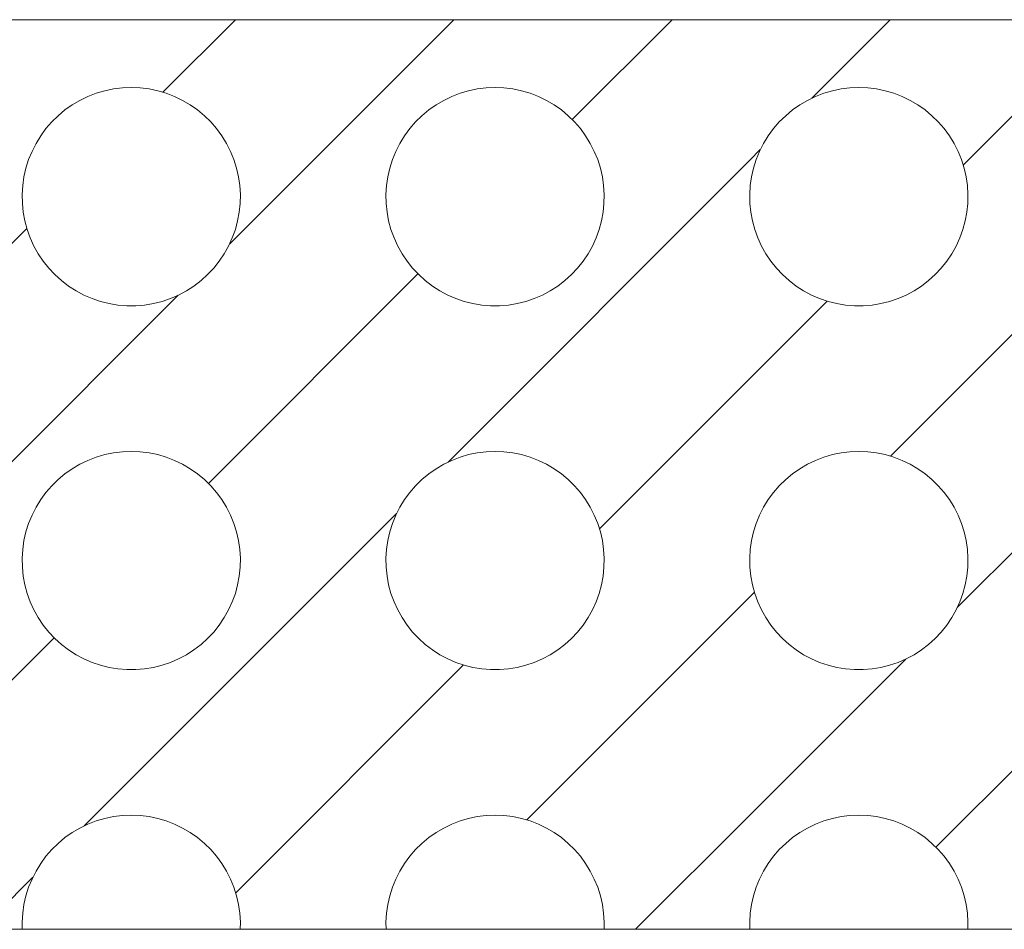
# Model space of a CAD drawing. Header units: metres. Extents: x -80 to 1923, y -189 to 69.
# Tile 232 of 256: x 1643.522 to 1643.792, y -174.419 to -174.169. Entities that reach past the tile are written whole.
import ezdxf

# ---------------------------------------------------------------- set-up
doc = ezdxf.new("R2010")
doc.units = ezdxf.units.M
doc.header["$MEASUREMENT"] = 0
doc.layers.add('V-02_Legende_4_0', color=7, linetype='Continuous')
doc.layers.add('V-02_Legende_4_Neubau_@RL_252 Dämmung', color=7, linetype='Continuous')

# ---------------------------------------------------------------- blocks, each defined once
blk = doc.blocks.new('*X721', base_point=(1585.13814, -197.52334))
at = {"layer": 'V-02_Legende_4_Neubau_@RL_252 Dämmung', "color": 7, "linetype": 'Continuous', "lineweight": 13, "ltscale": 1000}
for p, q in [((1643.56109, -174.18892), (1643.58103, -174.16898)), ((1643.57946, -174.23055), (1643.64103, -174.16898)), ((1643.6736, -174.19641), (1643.70103, -174.16898)), ((1643.73946, -174.19055), (1643.76103, -174.16898)), ((1643.78109, -174.20892), (1643.82103, -174.16898)), ((1643.54511, -174.18852), (1643.54277, -174.18921)), ((1643.54751, -174.18802), (1643.54511, -174.18852)), ((1643.54994, -174.18772), (1643.54751, -174.18802)), ((1643.55239, -174.18762), (1643.54994, -174.18772)), ((1643.55483, -174.18772), (1643.55239, -174.18762)), ((1643.55726, -174.18802), (1643.55483, -174.18772)), ((1643.55966, -174.18852), (1643.55726, -174.18802)), ((1643.562, -174.18921), (1643.55966, -174.18852)), ((1643.64511, -174.18852), (1643.64277, -174.18921)), ((1643.64751, -174.18802), (1643.64511, -174.18852)), ((1643.64994, -174.18772), (1643.64751, -174.18802)), ((1643.65239, -174.18762), (1643.64994, -174.18772)), ((1643.65483, -174.18772), (1643.65239, -174.18762)), ((1643.65726, -174.18802), (1643.65483, -174.18772)), ((1643.65966, -174.18852), (1643.65726, -174.18802)), ((1643.662, -174.18921), (1643.65966, -174.18852)), ((1643.74511, -174.18852), (1643.74277, -174.18921)), ((1643.74751, -174.18802), (1643.74511, -174.18852)), ((1643.74994, -174.18772), (1643.74751, -174.18802)), ((1643.75239, -174.18762), (1643.74994, -174.18772)), ((1643.75483, -174.18772), (1643.75239, -174.18762)), ((1643.75726, -174.18802), (1643.75483, -174.18772)), ((1643.75966, -174.18852), (1643.75726, -174.18802)), ((1643.762, -174.18921), (1643.75966, -174.18852)), ((1643.53828, -174.19115), (1643.53617, -174.19239)), ((1643.54048, -174.19009), (1643.53828, -174.19115)), ((1643.54277, -174.18921), (1643.54048, -174.19009)), ((1643.56429, -174.19009), (1643.562, -174.18921)), ((1643.56649, -174.19115), (1643.56429, -174.19009)), ((1643.5686, -174.19239), (1643.56649, -174.19115)), ((1643.63828, -174.19115), (1643.63617, -174.19239)), ((1643.64048, -174.19009), (1643.63828, -174.19115)), ((1643.64277, -174.18921), (1643.64048, -174.19009)), ((1643.66429, -174.19009), (1643.662, -174.18921)), ((1643.66649, -174.19115), (1643.66429, -174.19009)), ((1643.6686, -174.19239), (1643.66649, -174.19115)), ((1643.73828, -174.19115), (1643.73617, -174.19239)), ((1643.74048, -174.19009), (1643.73828, -174.19115)), ((1643.74277, -174.18921), (1643.74048, -174.19009)), ((1643.76429, -174.19009), (1643.762, -174.18921)), ((1643.76649, -174.19115), (1643.76429, -174.19009)), ((1643.7686, -174.19239), (1643.76649, -174.19115)), ((1643.53416, -174.19379), (1643.53228, -174.19536)), ((1643.53617, -174.19239), (1643.53416, -174.19379)), ((1643.57061, -174.19379), (1643.5686, -174.19239)), ((1643.57249, -174.19536), (1643.57061, -174.19379)), ((1643.63416, -174.19379), (1643.63228, -174.19536)), ((1643.63617, -174.19239), (1643.63416, -174.19379)), ((1643.67061, -174.19379), (1643.6686, -174.19239)), ((1643.67249, -174.19536), (1643.67061, -174.19379)), ((1643.73416, -174.19379), (1643.73228, -174.19536)), ((1643.73617, -174.19239), (1643.73416, -174.19379)), ((1643.77061, -174.19379), (1643.7686, -174.19239)), ((1643.77249, -174.19536), (1643.77061, -174.19379)), ((1643.53228, -174.19536), (1643.53053, -174.19707)), ((1643.57424, -174.19707), (1643.57249, -174.19536)), ((1643.63228, -174.19536), (1643.63053, -174.19707)), ((1643.67424, -174.19707), (1643.67249, -174.19536)), ((1643.73228, -174.19536), (1643.73053, -174.19707)), ((1643.77424, -174.19707), (1643.77249, -174.19536)), ((1643.52893, -174.19892), (1643.52748, -174.20089)), ((1643.53053, -174.19707), (1643.52893, -174.19892)), ((1643.57584, -174.19892), (1643.57424, -174.19707)), ((1643.57729, -174.20089), (1643.57584, -174.19892)), ((1643.62893, -174.19892), (1643.62748, -174.20089)), ((1643.63053, -174.19707), (1643.62893, -174.19892)), ((1643.67584, -174.19892), (1643.67424, -174.19707)), ((1643.67729, -174.20089), (1643.67584, -174.19892)), ((1643.72893, -174.19892), (1643.72748, -174.20089)), ((1643.73053, -174.19707), (1643.72893, -174.19892)), ((1643.77584, -174.19892), (1643.77424, -174.19707)), ((1643.77729, -174.20089), (1643.77584, -174.19892)), ((1643.52748, -174.20089), (1643.5262, -174.20298)), ((1643.57857, -174.20298), (1643.57729, -174.20089)), ((1643.62748, -174.20089), (1643.6262, -174.20298)), ((1643.67857, -174.20298), (1643.67729, -174.20089)), ((1643.72748, -174.20089), (1643.7262, -174.20298)), ((1643.77857, -174.20298), (1643.77729, -174.20089)), ((1643.5262, -174.20298), (1643.5251, -174.20516)), ((1643.57967, -174.20516), (1643.57857, -174.20298)), ((1643.6262, -174.20298), (1643.6251, -174.20516)), ((1643.67967, -174.20516), (1643.67857, -174.20298)), ((1643.72239, -174.20762), (1643.72531, -174.20469)), ((1643.7262, -174.20298), (1643.7251, -174.20516)), ((1643.77967, -174.20516), (1643.77857, -174.20298)), ((1643.52417, -174.20743), (1643.52343, -174.20976)), ((1643.5251, -174.20516), (1643.52417, -174.20743)), ((1643.5806, -174.20743), (1643.57967, -174.20516)), ((1643.58134, -174.20976), (1643.5806, -174.20743)), ((1643.62417, -174.20743), (1643.62343, -174.20976)), ((1643.6251, -174.20516), (1643.62417, -174.20743)), ((1643.63946, -174.29055), (1643.72239, -174.20762)), ((1643.6806, -174.20743), (1643.67967, -174.20516)), ((1643.68134, -174.20976), (1643.6806, -174.20743)), ((1643.72417, -174.20743), (1643.72343, -174.20976)), ((1643.7251, -174.20516), (1643.72417, -174.20743)), ((1643.7806, -174.20743), (1643.77967, -174.20516)), ((1643.78134, -174.20976), (1643.7806, -174.20743)), ((1643.52343, -174.20976), (1643.52289, -174.21215)), ((1643.58188, -174.21215), (1643.58134, -174.20976)), ((1643.62343, -174.20976), (1643.62289, -174.21215)), ((1643.68188, -174.21215), (1643.68134, -174.20976)), ((1643.72343, -174.20976), (1643.72289, -174.21215)), ((1643.78188, -174.21215), (1643.78134, -174.20976)), ((1643.52289, -174.21215), (1643.52254, -174.21457)), ((1643.58223, -174.21457), (1643.58188, -174.21215)), ((1643.62289, -174.21215), (1643.62254, -174.21457)), ((1643.68223, -174.21457), (1643.68188, -174.21215)), ((1643.72289, -174.21215), (1643.72254, -174.21457)), ((1643.78223, -174.21457), (1643.78188, -174.21215)), ((1643.52254, -174.21457), (1643.52239, -174.21701)), ((1643.58238, -174.21701), (1643.58223, -174.21457)), ((1643.62254, -174.21457), (1643.62239, -174.21701)), ((1643.68238, -174.21701), (1643.68223, -174.21457)), ((1643.72254, -174.21457), (1643.72239, -174.21701)), ((1643.78238, -174.21701), (1643.78223, -174.21457)), ((1643.52239, -174.21701), (1643.52244, -174.21946)), ((1643.58233, -174.21946), (1643.58238, -174.21701)), ((1643.62239, -174.21701), (1643.62244, -174.21946)), ((1643.68233, -174.21946), (1643.68238, -174.21701)), ((1643.72239, -174.21701), (1643.72244, -174.21946)), ((1643.78233, -174.21946), (1643.78238, -174.21701)), ((1643.52244, -174.21946), (1643.52269, -174.22189)), ((1643.58208, -174.22189), (1643.58233, -174.21946)), ((1643.62244, -174.21946), (1643.62269, -174.22189)), ((1643.68208, -174.22189), (1643.68233, -174.21946)), ((1643.72244, -174.21946), (1643.72269, -174.22189)), ((1643.78208, -174.22189), (1643.78233, -174.21946)), ((1643.52269, -174.22189), (1643.52314, -174.2243)), ((1643.58163, -174.2243), (1643.58208, -174.22189)), ((1643.62269, -174.22189), (1643.62314, -174.2243)), ((1643.68163, -174.2243), (1643.68208, -174.22189)), ((1643.72269, -174.22189), (1643.72314, -174.2243)), ((1643.78163, -174.2243), (1643.78208, -174.22189)), ((1643.46109, -174.28892), (1643.52368, -174.22633)), ((1643.52314, -174.2243), (1643.52378, -174.22666)), ((1643.52378, -174.22666), (1643.52461, -174.22896)), ((1643.58016, -174.22896), (1643.58099, -174.22666)), ((1643.58099, -174.22666), (1643.58163, -174.2243)), ((1643.62314, -174.2243), (1643.62378, -174.22666)), ((1643.62378, -174.22666), (1643.62461, -174.22896)), ((1643.68016, -174.22896), (1643.68099, -174.22666)), ((1643.68099, -174.22666), (1643.68163, -174.2243)), ((1643.72314, -174.2243), (1643.72378, -174.22666)), ((1643.72378, -174.22666), (1643.72461, -174.22896)), ((1643.76109, -174.28892), (1643.82368, -174.22633)), ((1643.78016, -174.22896), (1643.78099, -174.22666)), ((1643.78099, -174.22666), (1643.78163, -174.2243)), ((1643.52461, -174.22896), (1643.52563, -174.23119)), ((1643.57914, -174.23119), (1643.58016, -174.22896)), ((1643.62461, -174.22896), (1643.62563, -174.23119)), ((1643.67914, -174.23119), (1643.68016, -174.22896)), ((1643.72461, -174.22896), (1643.72563, -174.23119)), ((1643.77914, -174.23119), (1643.78016, -174.22896)), ((1643.52563, -174.23119), (1643.52682, -174.23332)), ((1643.57795, -174.23332), (1643.57914, -174.23119)), ((1643.62563, -174.23119), (1643.62682, -174.23332)), ((1643.67795, -174.23332), (1643.67914, -174.23119)), ((1643.72563, -174.23119), (1643.72682, -174.23332)), ((1643.77795, -174.23332), (1643.77914, -174.23119)), ((1643.52682, -174.23332), (1643.52819, -174.23536)), ((1643.57658, -174.23536), (1643.57795, -174.23332)), ((1643.62682, -174.23332), (1643.62819, -174.23536)), ((1643.67658, -174.23536), (1643.67795, -174.23332)), ((1643.72682, -174.23332), (1643.72819, -174.23536)), ((1643.77658, -174.23536), (1643.77795, -174.23332)), ((1643.52819, -174.23536), (1643.52971, -174.23727)), ((1643.52971, -174.23727), (1643.53139, -174.23905)), ((1643.57338, -174.23905), (1643.57506, -174.23727)), ((1643.57506, -174.23727), (1643.57658, -174.23536)), ((1643.62819, -174.23536), (1643.62971, -174.23727)), ((1643.62971, -174.23727), (1643.63139, -174.23905)), ((1643.67338, -174.23905), (1643.67506, -174.23727)), ((1643.67506, -174.23727), (1643.67658, -174.23536)), ((1643.72819, -174.23536), (1643.72971, -174.23727)), ((1643.72971, -174.23727), (1643.73139, -174.23905)), ((1643.77338, -174.23905), (1643.77506, -174.23727)), ((1643.77506, -174.23727), (1643.77658, -174.23536)), ((1643.53139, -174.23905), (1643.53321, -174.24069)), ((1643.57156, -174.24069), (1643.57338, -174.23905)), ((1643.5736, -174.29641), (1643.63117, -174.23884)), ((1643.63139, -174.23905), (1643.63321, -174.24069)), ((1643.67156, -174.24069), (1643.67338, -174.23905)), ((1643.73139, -174.23905), (1643.73321, -174.24069)), ((1643.77156, -174.24069), (1643.77338, -174.23905)), ((1643.53321, -174.24069), (1643.53515, -174.24218)), ((1643.53515, -174.24218), (1643.53721, -174.2435)), ((1643.56756, -174.2435), (1643.56962, -174.24218)), ((1643.56962, -174.24218), (1643.57156, -174.24069)), ((1643.63321, -174.24069), (1643.63515, -174.24218)), ((1643.63515, -174.24218), (1643.63721, -174.2435)), ((1643.66756, -174.2435), (1643.66962, -174.24218)), ((1643.66962, -174.24218), (1643.67156, -174.24069)), ((1643.73321, -174.24069), (1643.73515, -174.24218)), ((1643.73515, -174.24218), (1643.73721, -174.2435)), ((1643.76756, -174.2435), (1643.76962, -174.24218)), ((1643.76962, -174.24218), (1643.77156, -174.24069)), ((1643.47946, -174.33055), (1643.56531, -174.24469)), ((1643.53721, -174.2435), (1643.53937, -174.24465)), ((1643.53937, -174.24465), (1643.54162, -174.24562)), ((1643.54162, -174.24562), (1643.54393, -174.24641)), ((1643.56084, -174.24641), (1643.56316, -174.24562)), ((1643.56316, -174.24562), (1643.5654, -174.24465)), ((1643.5654, -174.24465), (1643.56756, -174.2435)), ((1643.63721, -174.2435), (1643.63937, -174.24465)), ((1643.63937, -174.24465), (1643.64162, -174.24562)), ((1643.64162, -174.24562), (1643.64393, -174.24641)), ((1643.66084, -174.24641), (1643.66316, -174.24562)), ((1643.66316, -174.24562), (1643.6654, -174.24465)), ((1643.6654, -174.24465), (1643.66756, -174.2435)), ((1643.73721, -174.2435), (1643.73937, -174.24465)), ((1643.73937, -174.24465), (1643.74162, -174.24562)), ((1643.74162, -174.24562), (1643.74393, -174.24641)), ((1643.76084, -174.24641), (1643.76316, -174.24562)), ((1643.76316, -174.24562), (1643.7654, -174.24465)), ((1643.7654, -174.24465), (1643.76756, -174.2435)), ((1643.77946, -174.33055), (1643.86531, -174.24469)), ((1643.54393, -174.24641), (1643.54631, -174.247)), ((1643.54631, -174.247), (1643.54872, -174.2474)), ((1643.54872, -174.2474), (1643.55116, -174.2476)), ((1643.55116, -174.2476), (1643.55361, -174.2476)), ((1643.55361, -174.2476), (1643.55605, -174.2474)), ((1643.55605, -174.2474), (1643.55846, -174.247)), ((1643.55846, -174.247), (1643.56084, -174.24641)), ((1643.64393, -174.24641), (1643.64631, -174.247)), ((1643.64631, -174.247), (1643.64872, -174.2474)), ((1643.64872, -174.2474), (1643.65116, -174.2476)), ((1643.65116, -174.2476), (1643.65361, -174.2476)), ((1643.65361, -174.2476), (1643.65605, -174.2474)), ((1643.65605, -174.2474), (1643.65846, -174.247)), ((1643.65846, -174.247), (1643.66084, -174.24641)), ((1643.72239, -174.26762), (1643.74368, -174.24633)), ((1643.74393, -174.24641), (1643.74631, -174.247)), ((1643.74631, -174.247), (1643.74872, -174.2474)), ((1643.74872, -174.2474), (1643.75116, -174.2476)), ((1643.75116, -174.2476), (1643.75361, -174.2476)), ((1643.75361, -174.2476), (1643.75605, -174.2474)), ((1643.75605, -174.2474), (1643.75846, -174.247)), ((1643.75846, -174.247), (1643.76084, -174.24641)), ((1643.68109, -174.30892), (1643.72239, -174.26762)), ((1643.54511, -174.28852), (1643.54277, -174.28921)), ((1643.54751, -174.28802), (1643.54511, -174.28852)), ((1643.54994, -174.28772), (1643.54751, -174.28802)), ((1643.55239, -174.28762), (1643.54994, -174.28772)), ((1643.55483, -174.28772), (1643.55239, -174.28762)), ((1643.55726, -174.28802), (1643.55483, -174.28772)), ((1643.55966, -174.28852), (1643.55726, -174.28802)), ((1643.562, -174.28921), (1643.55966, -174.28852)), ((1643.64511, -174.28852), (1643.64277, -174.28921)), ((1643.64751, -174.28802), (1643.64511, -174.28852)), ((1643.64994, -174.28772), (1643.64751, -174.28802)), ((1643.65239, -174.28762), (1643.64994, -174.28772)), ((1643.65483, -174.28772), (1643.65239, -174.28762)), ((1643.65726, -174.28802), (1643.65483, -174.28772)), ((1643.65966, -174.28852), (1643.65726, -174.28802)), ((1643.662, -174.28921), (1643.65966, -174.28852)), ((1643.74511, -174.28852), (1643.74277, -174.28921)), ((1643.74751, -174.28802), (1643.74511, -174.28852)), ((1643.74994, -174.28772), (1643.74751, -174.28802)), ((1643.75239, -174.28762), (1643.74994, -174.28772)), ((1643.75483, -174.28772), (1643.75239, -174.28762)), ((1643.75726, -174.28802), (1643.75483, -174.28772)), ((1643.75966, -174.28852), (1643.75726, -174.28802)), ((1643.762, -174.28921), (1643.75966, -174.28852)), ((1643.53828, -174.29115), (1643.53617, -174.29239)), ((1643.54048, -174.29009), (1643.53828, -174.29115)), ((1643.54277, -174.28921), (1643.54048, -174.29009)), ((1643.56429, -174.29009), (1643.562, -174.28921)), ((1643.56649, -174.29115), (1643.56429, -174.29009)), ((1643.5686, -174.29239), (1643.56649, -174.29115)), ((1643.63828, -174.29115), (1643.63617, -174.29239)), ((1643.64048, -174.29009), (1643.63828, -174.29115)), ((1643.64277, -174.28921), (1643.64048, -174.29009)), ((1643.66429, -174.29009), (1643.662, -174.28921)), ((1643.66649, -174.29115), (1643.66429, -174.29009)), ((1643.6686, -174.29239), (1643.66649, -174.29115)), ((1643.73828, -174.29115), (1643.73617, -174.29239)), ((1643.74048, -174.29009), (1643.73828, -174.29115)), ((1643.74277, -174.28921), (1643.74048, -174.29009)), ((1643.76429, -174.29009), (1643.762, -174.28921)), ((1643.76649, -174.29115), (1643.76429, -174.29009)), ((1643.7686, -174.29239), (1643.76649, -174.29115)), ((1643.53416, -174.29379), (1643.53228, -174.29536)), ((1643.53617, -174.29239), (1643.53416, -174.29379)), ((1643.57061, -174.29379), (1643.5686, -174.29239)), ((1643.57249, -174.29536), (1643.57061, -174.29379)), ((1643.63416, -174.29379), (1643.63228, -174.29536)), ((1643.63617, -174.29239), (1643.63416, -174.29379)), ((1643.67061, -174.29379), (1643.6686, -174.29239)), ((1643.67249, -174.29536), (1643.67061, -174.29379)), ((1643.73416, -174.29379), (1643.73228, -174.29536)), ((1643.73617, -174.29239), (1643.73416, -174.29379)), ((1643.77061, -174.29379), (1643.7686, -174.29239)), ((1643.77249, -174.29536), (1643.77061, -174.29379)), ((1643.53053, -174.29707), (1643.52893, -174.29892)), ((1643.53228, -174.29536), (1643.53053, -174.29707)), ((1643.57424, -174.29707), (1643.57249, -174.29536)), ((1643.57584, -174.29892), (1643.57424, -174.29707)), ((1643.63053, -174.29707), (1643.62893, -174.29892)), ((1643.63228, -174.29536), (1643.63053, -174.29707)), ((1643.67424, -174.29707), (1643.67249, -174.29536)), ((1643.67584, -174.29892), (1643.67424, -174.29707)), ((1643.73053, -174.29707), (1643.72893, -174.29892)), ((1643.73228, -174.29536), (1643.73053, -174.29707)), ((1643.77424, -174.29707), (1643.77249, -174.29536)), ((1643.77584, -174.29892), (1643.77424, -174.29707)), ((1643.52893, -174.29892), (1643.52748, -174.30089)), ((1643.57729, -174.30089), (1643.57584, -174.29892)), ((1643.62893, -174.29892), (1643.62748, -174.30089)), ((1643.67729, -174.30089), (1643.67584, -174.29892)), ((1643.72893, -174.29892), (1643.72748, -174.30089)), ((1643.77729, -174.30089), (1643.77584, -174.29892)), ((1643.52748, -174.30089), (1643.5262, -174.30298)), ((1643.57857, -174.30298), (1643.57729, -174.30089)), ((1643.62748, -174.30089), (1643.6262, -174.30298)), ((1643.67857, -174.30298), (1643.67729, -174.30089)), ((1643.72748, -174.30089), (1643.7262, -174.30298)), ((1643.77857, -174.30298), (1643.77729, -174.30089)), ((1643.5251, -174.30516), (1643.52417, -174.30743)), ((1643.5262, -174.30298), (1643.5251, -174.30516)), ((1643.53946, -174.39055), (1643.62531, -174.30469)), ((1643.57967, -174.30516), (1643.57857, -174.30298)), ((1643.5806, -174.30743), (1643.57967, -174.30516)), ((1643.6251, -174.30516), (1643.62417, -174.30743)), ((1643.6262, -174.30298), (1643.6251, -174.30516)), ((1643.67967, -174.30516), (1643.67857, -174.30298)), ((1643.6806, -174.30743), (1643.67967, -174.30516)), ((1643.7251, -174.30516), (1643.72417, -174.30743)), ((1643.7262, -174.30298), (1643.7251, -174.30516)), ((1643.77967, -174.30516), (1643.77857, -174.30298)), ((1643.7806, -174.30743), (1643.77967, -174.30516)), ((1643.52417, -174.30743), (1643.52343, -174.30976)), ((1643.58134, -174.30976), (1643.5806, -174.30743)), ((1643.62417, -174.30743), (1643.62343, -174.30976)), ((1643.68134, -174.30976), (1643.6806, -174.30743)), ((1643.72417, -174.30743), (1643.72343, -174.30976)), ((1643.78134, -174.30976), (1643.7806, -174.30743)), ((1643.52343, -174.30976), (1643.52289, -174.31215)), ((1643.58188, -174.31215), (1643.58134, -174.30976)), ((1643.62343, -174.30976), (1643.62289, -174.31215)), ((1643.68188, -174.31215), (1643.68134, -174.30976)), ((1643.72343, -174.30976), (1643.72289, -174.31215)), ((1643.78188, -174.31215), (1643.78134, -174.30976)), ((1643.52289, -174.31215), (1643.52254, -174.31457)), ((1643.58223, -174.31457), (1643.58188, -174.31215)), ((1643.62289, -174.31215), (1643.62254, -174.31457)), ((1643.68223, -174.31457), (1643.68188, -174.31215)), ((1643.72289, -174.31215), (1643.72254, -174.31457)), ((1643.78223, -174.31457), (1643.78188, -174.31215)), ((1643.52254, -174.31457), (1643.52239, -174.31701)), ((1643.58238, -174.31701), (1643.58223, -174.31457)), ((1643.62254, -174.31457), (1643.62239, -174.31701)), ((1643.68238, -174.31701), (1643.68223, -174.31457)), ((1643.72254, -174.31457), (1643.72239, -174.31701)), ((1643.78238, -174.31701), (1643.78223, -174.31457)), ((1643.52239, -174.31701), (1643.52244, -174.31946)), ((1643.58233, -174.31946), (1643.58238, -174.31701)), ((1643.62239, -174.31701), (1643.62244, -174.31946)), ((1643.68233, -174.31946), (1643.68238, -174.31701)), ((1643.72239, -174.31701), (1643.72244, -174.31946)), ((1643.78233, -174.31946), (1643.78238, -174.31701)), ((1643.52244, -174.31946), (1643.52269, -174.32189)), ((1643.58208, -174.32189), (1643.58233, -174.31946)), ((1643.62244, -174.31946), (1643.62269, -174.32189)), ((1643.68208, -174.32189), (1643.68233, -174.31946)), ((1643.72244, -174.31946), (1643.72269, -174.32189)), ((1643.78208, -174.32189), (1643.78233, -174.31946)), ((1643.52269, -174.32189), (1643.52314, -174.3243)), ((1643.58163, -174.3243), (1643.58208, -174.32189)), ((1643.62269, -174.32189), (1643.62314, -174.3243)), ((1643.68163, -174.3243), (1643.68208, -174.32189)), ((1643.72269, -174.32189), (1643.72314, -174.3243)), ((1643.78163, -174.3243), (1643.78208, -174.32189)), ((1643.52314, -174.3243), (1643.52378, -174.32666)), ((1643.52378, -174.32666), (1643.52461, -174.32896)), ((1643.58016, -174.32896), (1643.58099, -174.32666)), ((1643.58099, -174.32666), (1643.58163, -174.3243)), ((1643.62314, -174.3243), (1643.62378, -174.32666)), ((1643.62378, -174.32666), (1643.62461, -174.32896)), ((1643.68016, -174.32896), (1643.68099, -174.32666)), ((1643.68099, -174.32666), (1643.68163, -174.3243)), ((1643.72239, -174.32762), (1643.72368, -174.32633)), ((1643.72314, -174.3243), (1643.72378, -174.32666)), ((1643.72378, -174.32666), (1643.72461, -174.32896)), ((1643.78016, -174.32896), (1643.78099, -174.32666)), ((1643.78099, -174.32666), (1643.78163, -174.3243)), ((1643.52461, -174.32896), (1643.52563, -174.33119)), ((1643.57914, -174.33119), (1643.58016, -174.32896)), ((1643.62461, -174.32896), (1643.62563, -174.33119)), ((1643.66109, -174.38892), (1643.72239, -174.32762)), ((1643.67914, -174.33119), (1643.68016, -174.32896)), ((1643.72461, -174.32896), (1643.72563, -174.33119)), ((1643.77914, -174.33119), (1643.78016, -174.32896)), ((1643.52563, -174.33119), (1643.52682, -174.33332)), ((1643.57795, -174.33332), (1643.57914, -174.33119)), ((1643.62563, -174.33119), (1643.62682, -174.33332)), ((1643.67795, -174.33332), (1643.67914, -174.33119)), ((1643.72563, -174.33119), (1643.72682, -174.33332)), ((1643.77795, -174.33332), (1643.77914, -174.33119)), ((1643.52682, -174.33332), (1643.52819, -174.33536)), ((1643.57658, -174.33536), (1643.57795, -174.33332)), ((1643.62682, -174.33332), (1643.62819, -174.33536)), ((1643.67658, -174.33536), (1643.67795, -174.33332)), ((1643.72682, -174.33332), (1643.72819, -174.33536)), ((1643.77658, -174.33536), (1643.77795, -174.33332)), ((1643.52819, -174.33536), (1643.52971, -174.33727)), ((1643.52971, -174.33727), (1643.53139, -174.33905)), ((1643.57338, -174.33905), (1643.57506, -174.33727)), ((1643.57506, -174.33727), (1643.57658, -174.33536)), ((1643.62819, -174.33536), (1643.62971, -174.33727)), ((1643.62971, -174.33727), (1643.63139, -174.33905)), ((1643.67338, -174.33905), (1643.67506, -174.33727)), ((1643.67506, -174.33727), (1643.67658, -174.33536)), ((1643.72819, -174.33536), (1643.72971, -174.33727)), ((1643.72971, -174.33727), (1643.73139, -174.33905)), ((1643.77338, -174.33905), (1643.77506, -174.33727)), ((1643.77506, -174.33727), (1643.77658, -174.33536)), ((1643.4736, -174.39641), (1643.53117, -174.33884)), ((1643.53139, -174.33905), (1643.53321, -174.34069)), ((1643.57156, -174.34069), (1643.57338, -174.33905)), ((1643.63139, -174.33905), (1643.63321, -174.34069)), ((1643.67156, -174.34069), (1643.67338, -174.33905)), ((1643.73139, -174.33905), (1643.73321, -174.34069)), ((1643.77156, -174.34069), (1643.77338, -174.33905)), ((1643.7736, -174.39641), (1643.83117, -174.33884)), ((1643.53321, -174.34069), (1643.53515, -174.34218)), ((1643.53515, -174.34218), (1643.53721, -174.3435)), ((1643.56756, -174.3435), (1643.56962, -174.34218)), ((1643.56962, -174.34218), (1643.57156, -174.34069)), ((1643.63321, -174.34069), (1643.63515, -174.34218)), ((1643.63515, -174.34218), (1643.63721, -174.3435)), ((1643.66756, -174.3435), (1643.66962, -174.34218)), ((1643.66962, -174.34218), (1643.67156, -174.34069)), ((1643.73321, -174.34069), (1643.73515, -174.34218)), ((1643.73515, -174.34218), (1643.73721, -174.3435)), ((1643.76756, -174.3435), (1643.76962, -174.34218)), ((1643.76962, -174.34218), (1643.77156, -174.34069)), ((1643.53721, -174.3435), (1643.53937, -174.34465)), ((1643.53937, -174.34465), (1643.54162, -174.34562)), ((1643.54162, -174.34562), (1643.54393, -174.34641)), ((1643.56084, -174.34641), (1643.56316, -174.34562)), ((1643.56316, -174.34562), (1643.5654, -174.34465)), ((1643.5654, -174.34465), (1643.56756, -174.3435)), ((1643.63721, -174.3435), (1643.63937, -174.34465)), ((1643.63937, -174.34465), (1643.64162, -174.34562)), ((1643.64162, -174.34562), (1643.64393, -174.34641)), ((1643.66084, -174.34641), (1643.66316, -174.34562)), ((1643.66316, -174.34562), (1643.6654, -174.34465)), ((1643.6654, -174.34465), (1643.66756, -174.3435)), ((1643.72239, -174.38762), (1643.76531, -174.34469)), ((1643.73721, -174.3435), (1643.73937, -174.34465)), ((1643.73937, -174.34465), (1643.74162, -174.34562)), ((1643.74162, -174.34562), (1643.74393, -174.34641)), ((1643.76084, -174.34641), (1643.76316, -174.34562)), ((1643.76316, -174.34562), (1643.7654, -174.34465)), ((1643.7654, -174.34465), (1643.76756, -174.3435)), ((1643.54393, -174.34641), (1643.54631, -174.347)), ((1643.54631, -174.347), (1643.54872, -174.3474)), ((1643.54872, -174.3474), (1643.55116, -174.3476)), ((1643.55116, -174.3476), (1643.55361, -174.3476)), ((1643.55361, -174.3476), (1643.55605, -174.3474)), ((1643.55605, -174.3474), (1643.55846, -174.347)), ((1643.55846, -174.347), (1643.56084, -174.34641)), ((1643.58109, -174.40892), (1643.64368, -174.34633)), ((1643.64393, -174.34641), (1643.64631, -174.347)), ((1643.64631, -174.347), (1643.64872, -174.3474)), ((1643.64872, -174.3474), (1643.65116, -174.3476)), ((1643.65116, -174.3476), (1643.65361, -174.3476)), ((1643.65361, -174.3476), (1643.65605, -174.3474)), ((1643.65605, -174.3474), (1643.65846, -174.347)), ((1643.65846, -174.347), (1643.66084, -174.34641)), ((1643.74393, -174.34641), (1643.74631, -174.347)), ((1643.74631, -174.347), (1643.74872, -174.3474)), ((1643.74872, -174.3474), (1643.75116, -174.3476)), ((1643.75116, -174.3476), (1643.75361, -174.3476)), ((1643.75361, -174.3476), (1643.75605, -174.3474)), ((1643.75605, -174.3474), (1643.75846, -174.347)), ((1643.75846, -174.347), (1643.76084, -174.34641)), ((1643.54511, -174.38852), (1643.54277, -174.38921)), ((1643.54751, -174.38802), (1643.54511, -174.38852)), ((1643.54994, -174.38772), (1643.54751, -174.38802)), ((1643.55239, -174.38762), (1643.54994, -174.38772)), ((1643.55483, -174.38772), (1643.55239, -174.38762)), ((1643.55726, -174.38802), (1643.55483, -174.38772)), ((1643.55966, -174.38852), (1643.55726, -174.38802)), ((1643.562, -174.38921), (1643.55966, -174.38852)), ((1643.64511, -174.38852), (1643.64277, -174.38921)), ((1643.64751, -174.38802), (1643.64511, -174.38852)), ((1643.64994, -174.38772), (1643.64751, -174.38802)), ((1643.65239, -174.38762), (1643.64994, -174.38772)), ((1643.65483, -174.38772), (1643.65239, -174.38762)), ((1643.65726, -174.38802), (1643.65483, -174.38772)), ((1643.65966, -174.38852), (1643.65726, -174.38802)), ((1643.662, -174.38921), (1643.65966, -174.38852)), ((1643.69103, -174.41898), (1643.72239, -174.38762)), ((1643.74511, -174.38852), (1643.74277, -174.38921)), ((1643.74751, -174.38802), (1643.74511, -174.38852)), ((1643.74994, -174.38772), (1643.74751, -174.38802)), ((1643.75239, -174.38762), (1643.74994, -174.38772)), ((1643.75483, -174.38772), (1643.75239, -174.38762)), ((1643.75726, -174.38802), (1643.75483, -174.38772)), ((1643.75966, -174.38852), (1643.75726, -174.38802)), ((1643.762, -174.38921), (1643.75966, -174.38852)), ((1643.53828, -174.39115), (1643.53617, -174.39239)), ((1643.54048, -174.39009), (1643.53828, -174.39115)), ((1643.54277, -174.38921), (1643.54048, -174.39009)), ((1643.56429, -174.39009), (1643.562, -174.38921)), ((1643.56649, -174.39115), (1643.56429, -174.39009)), ((1643.5686, -174.39239), (1643.56649, -174.39115)), ((1643.63828, -174.39115), (1643.63617, -174.39239)), ((1643.64048, -174.39009), (1643.63828, -174.39115)), ((1643.64277, -174.38921), (1643.64048, -174.39009)), ((1643.66429, -174.39009), (1643.662, -174.38921)), ((1643.66649, -174.39115), (1643.66429, -174.39009)), ((1643.6686, -174.39239), (1643.66649, -174.39115)), ((1643.73828, -174.39115), (1643.73617, -174.39239)), ((1643.74048, -174.39009), (1643.73828, -174.39115)), ((1643.74277, -174.38921), (1643.74048, -174.39009)), ((1643.76429, -174.39009), (1643.762, -174.38921)), ((1643.76649, -174.39115), (1643.76429, -174.39009)), ((1643.7686, -174.39239), (1643.76649, -174.39115)), ((1643.53416, -174.39379), (1643.53228, -174.39536)), ((1643.53617, -174.39239), (1643.53416, -174.39379)), ((1643.57061, -174.39379), (1643.5686, -174.39239)), ((1643.57249, -174.39536), (1643.57061, -174.39379)), ((1643.63416, -174.39379), (1643.63228, -174.39536)), ((1643.63617, -174.39239), (1643.63416, -174.39379)), ((1643.67061, -174.39379), (1643.6686, -174.39239)), ((1643.67249, -174.39536), (1643.67061, -174.39379)), ((1643.73416, -174.39379), (1643.73228, -174.39536)), ((1643.73617, -174.39239), (1643.73416, -174.39379)), ((1643.77061, -174.39379), (1643.7686, -174.39239)), ((1643.77249, -174.39536), (1643.77061, -174.39379)), ((1643.53053, -174.39707), (1643.52893, -174.39892)), ((1643.53228, -174.39536), (1643.53053, -174.39707)), ((1643.57424, -174.39707), (1643.57249, -174.39536)), ((1643.57584, -174.39892), (1643.57424, -174.39707)), ((1643.63053, -174.39707), (1643.62893, -174.39892)), ((1643.63228, -174.39536), (1643.63053, -174.39707)), ((1643.67424, -174.39707), (1643.67249, -174.39536)), ((1643.67584, -174.39892), (1643.67424, -174.39707)), ((1643.73053, -174.39707), (1643.72893, -174.39892)), ((1643.73228, -174.39536), (1643.73053, -174.39707)), ((1643.77424, -174.39707), (1643.77249, -174.39536)), ((1643.77584, -174.39892), (1643.77424, -174.39707)), ((1643.52893, -174.39892), (1643.52748, -174.40089)), ((1643.57729, -174.40089), (1643.57584, -174.39892)), ((1643.62893, -174.39892), (1643.62748, -174.40089)), ((1643.67729, -174.40089), (1643.67584, -174.39892)), ((1643.72893, -174.39892), (1643.72748, -174.40089)), ((1643.77729, -174.40089), (1643.77584, -174.39892)), ((1643.52748, -174.40089), (1643.5262, -174.40298)), ((1643.57857, -174.40298), (1643.57729, -174.40089)), ((1643.62748, -174.40089), (1643.6262, -174.40298)), ((1643.67857, -174.40298), (1643.67729, -174.40089)), ((1643.72748, -174.40089), (1643.7262, -174.40298)), ((1643.77857, -174.40298), (1643.77729, -174.40089)), ((1643.51103, -174.41898), (1643.52531, -174.40469)), ((1643.5251, -174.40516), (1643.52417, -174.40743)), ((1643.5262, -174.40298), (1643.5251, -174.40516)), ((1643.57967, -174.40516), (1643.57857, -174.40298)), ((1643.5806, -174.40743), (1643.57967, -174.40516)), ((1643.6251, -174.40516), (1643.62417, -174.40743)), ((1643.6262, -174.40298), (1643.6251, -174.40516)), ((1643.67967, -174.40516), (1643.67857, -174.40298)), ((1643.6806, -174.40743), (1643.67967, -174.40516)), ((1643.7251, -174.40516), (1643.72417, -174.40743)), ((1643.7262, -174.40298), (1643.7251, -174.40516)), ((1643.77967, -174.40516), (1643.77857, -174.40298)), ((1643.7806, -174.40743), (1643.77967, -174.40516)), ((1643.52417, -174.40743), (1643.52343, -174.40976)), ((1643.58134, -174.40976), (1643.5806, -174.40743)), ((1643.62417, -174.40743), (1643.62343, -174.40976)), ((1643.68134, -174.40976), (1643.6806, -174.40743)), ((1643.72417, -174.40743), (1643.72343, -174.40976)), ((1643.78134, -174.40976), (1643.7806, -174.40743)), ((1643.52343, -174.40976), (1643.52289, -174.41215)), ((1643.58188, -174.41215), (1643.58134, -174.40976)), ((1643.62343, -174.40976), (1643.62289, -174.41215)), ((1643.68188, -174.41215), (1643.68134, -174.40976)), ((1643.72343, -174.40976), (1643.72289, -174.41215)), ((1643.78188, -174.41215), (1643.78134, -174.40976)), ((1643.52289, -174.41215), (1643.52254, -174.41457)), ((1643.58223, -174.41457), (1643.58188, -174.41215)), ((1643.62289, -174.41215), (1643.62254, -174.41457)), ((1643.68223, -174.41457), (1643.68188, -174.41215)), ((1643.72289, -174.41215), (1643.72254, -174.41457)), ((1643.78223, -174.41457), (1643.78188, -174.41215)), ((1643.52254, -174.41457), (1643.52239, -174.41701)), ((1643.58238, -174.41701), (1643.58223, -174.41457)), ((1643.62254, -174.41457), (1643.62239, -174.41701)), ((1643.68238, -174.41701), (1643.68223, -174.41457)), ((1643.72254, -174.41457), (1643.72239, -174.41701)), ((1643.78238, -174.41701), (1643.78223, -174.41457)), ((1643.52239, -174.41701), (1643.52243, -174.41898)), ((1643.58234, -174.41898), (1643.58238, -174.41701)), ((1643.62239, -174.41701), (1643.62243, -174.41898)), ((1643.68234, -174.41898), (1643.68238, -174.41701)), ((1643.72239, -174.41701), (1643.72243, -174.41898)), ((1643.78234, -174.41898), (1643.78238, -174.41701))]:
    blk.add_line(p, q, dxfattribs=at)

msp = doc.modelspace()

# ---------------------------------------------------------------- linework, layer by layer
at = {"layer": 'V-02_Legende_4_Neubau_@RL_252 Dämmung', "color": 7, "linetype": 'Continuous', "lineweight": 18, "ltscale": 1000, "flags": 128}
msp.add_lwpolyline([(1643.27431, -174.41898), (1644.27431, -174.41898), (1644.27431, -174.16898), (1643.27431, -174.16898)], close=True, dxfattribs=at)

# ---------------------------------------------------------------- block references
at = {"layer": 'V-02_Legende_4_0', "color": 7, "linetype": 'Continuous', "lineweight": 13, "ltscale": 1000}
msp.add_blockref('*X721', (1585.13814, -197.52334), dxfattribs=at)

doc.saveas('drawing.dxf')
